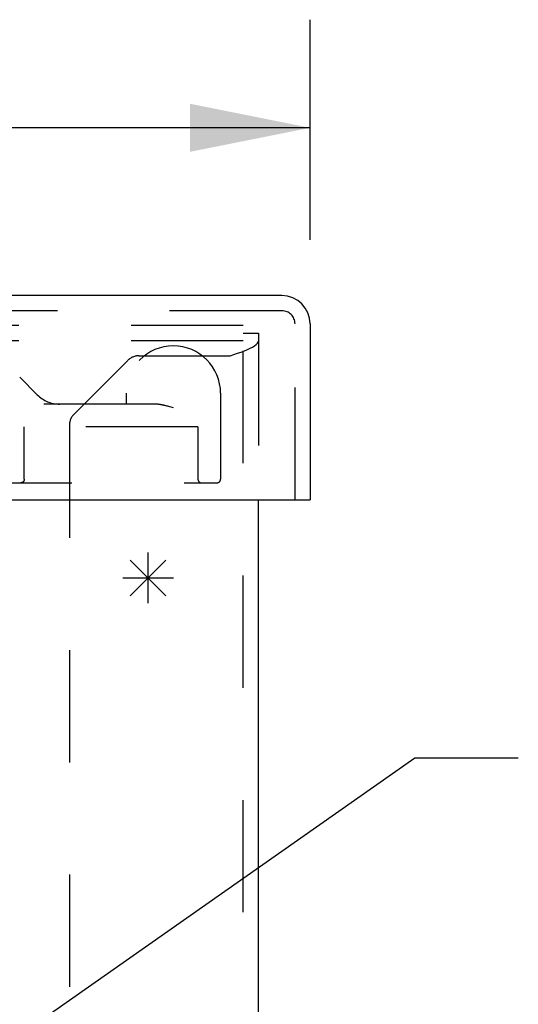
# Model space of a CAD drawing. Header units: inches. Extents: x 0 to 81, y 0 to 52.4.
# Tile 7 of 14: x 35.8 to 37.8, y 6.8 to 10.7. Entities that reach past the tile are written whole.
import ezdxf

# ---------------------------------------------------------------- set-up
doc = ezdxf.new("R2010")
doc.units = ezdxf.units.IN
doc.header["$LTSCALE"] = 4.452381
doc.header["$MEASUREMENT"] = 0
doc.linetypes.add('HIDDEN', pattern=[0.2, 0.1, -0.1])
doc.layers.get('0').update_dxf_attribs({"linetype": 'CONTINUOUS'})
for name, color, linetype in [('DEFAULT_2', 8, 'HIDDEN'), ('DIMENSIONS', 7, 'CONTINUOUS'), ('DOOR_ASSEMBLY', 7, 'CONTINUOUS'), ('SPOTWELDS', 7, 'CONTINUOUS')]:
    doc.layers.add(name, color=color, linetype=linetype)
doc.styles.get("Standard").update_dxf_attribs({"font": 'arial.ttf'})
doc.dimstyles.new('DIMSTYLE_1', dxfattribs={"dimtxt": 0.357143, "dimasz": 0.47619, "dimexe": 0.09, "dimexo": 0.07, "dimgap": 0.0375, "dimtad": 0, "dimtih": 1, "dimtoh": 1, "dimzin": 4, "dimdsep": 46, "dimtxsty": 'Standard', "dimblk": '_FILLED', "dimblk1": '_FILLED', "dimblk2": '_FILLED', "dimcen": 0.09, "dimadec": 3, "dimazin": 1, "dimtfac": 1, "dimtdec": 3, "dimtofl": 0, "dimtmove": 0, "dimatfit": 3, "dimldrblk": '_FILLED', "dimfxl": 0, "dimtolj": 1, "dimtzin": 4, "dimarcsym": 0})
doc.dimstyles.get("Standard").update_dxf_attribs({"dimtxt": 0.404762, "dimasz": 0.47619, "dimexe": 0.09, "dimexo": 0.07, "dimgap": 0.09, "dimtad": 0, "dimtih": 1, "dimtoh": 1, "dimdec": 3, "dimzin": 4, "dimdsep": 46, "dimtxsty": 'Standard', "dimblk": '_FILLED', "dimblk1": '_FILLED', "dimblk2": '_FILLED', "dimcen": 0.09, "dimadec": 3, "dimazin": 1, "dimtp": 0.001, "dimtm": 0.001, "dimtfac": 1, "dimtdec": 3, "dimtofl": 0, "dimtmove": 0, "dimatfit": 3, "dimldrblk": '_FILLED', "dimfxl": 0, "dimtolj": 1, "dimtzin": 4, "dimarcsym": 0})

# ---------------------------------------------------------------- blocks, each defined once
blk = doc.blocks.new('_FILLED')
at = {"color": 0, "linetype": 'ByBlock'}
blk.add_solid([(0, 0), (-1, 0.2), (-1, -0.2)], dxfattribs=at)
blk = doc.blocks.new('*D9')
at = {"layer": 'DIMENSIONS', "color": 2, "linetype": 'Continuous'}
for p, q in [((16.6081, 9.8159), (16.6081, 10.6885)), ((36.9831, 9.8159), (36.9831, 10.6885)), ((16.6081, 10.26), (25.1765, 10.26)), ((36.9831, 10.26), (28.4146, 10.26))]:
    blk.add_line(p, q, dxfattribs=at)
at = {"layer": 'DIMENSIONS', "color": 2, "linetype": 'Continuous', "xscale": 0.4761904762, "yscale": 0.4761904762, "zscale": 0.4761904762, "rotation": 180}
blk.add_blockref('_FILLED', (16.6081, 10.26), dxfattribs=at)
at = {"layer": 'DIMENSIONS', "color": 2, "linetype": 'Continuous', "xscale": 0.4761904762, "yscale": 0.4761904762, "zscale": 0.4761904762}
blk.add_blockref('_FILLED', (36.9831, 10.26), dxfattribs=at)
at = {"layer": 'DIMENSIONS', "color": 2, "linetype": 'Continuous', "insert": (26.7956, 10.4385), "char_height": 0.35714, "width": 2.881041, "attachment_point": 2, "line_spacing_factor": 0.9}
blk.add_mtext('20.38 DOOR', dxfattribs=at)

msp = doc.modelspace()

# ---------------------------------------------------------------- linework, layer by layer
at = {"color": 3, "linetype": 'Continuous'}
msp.add_line((36.7781, 3.5876), (36.7781, 8.7846), dxfattribs=at)
at = {"layer": 'DEFAULT_2', "color": 8, "linetype": 'HIDDEN'}
for p, q in [((36.7181, 9.4756), (16.8381, 9.4756)), ((36.7181, 3.5876), (36.7181, 9.4756)), ((36.7181, 9.4156), (16.8381, 9.4156)), ((36.7181, 9.4456), (36.7781, 9.4456)), ((36.7781, 9.4456), (36.7781, 8.7846)), ((36.2596, 9.3376), (36.0465, 9.1245)), ((36.3041, 9.356), (36.6661, 9.356)), ((36.0281, 9.0799), (36.0281, 4.0386))]:
    msp.add_line(p, q, dxfattribs=at)
for points in [[(36.7089, 9.3709), (36.7221, 9.3759), (36.7342, 9.3808), (36.7452, 9.3858), (36.7549, 9.3908), (36.763, 9.3957), (36.7695, 9.4007), (36.7742, 9.4057), (36.7771, 9.4106), (36.7781, 9.4156)], [(36.6661, 9.356), (36.6807, 9.361), (36.695, 9.366), (36.7089, 9.3709)]]:
    msp.add_lwpolyline(points, dxfattribs=at)
for centre, start, end in [((36.3041, 9.293), 90, 135), ((36.0911, 9.0799), 135, 180)]:
    msp.add_arc(centre, 0.063, start, end, dxfattribs=at)
at = {"layer": 'DOOR_ASSEMBLY', "color": 3, "linetype": 'Continuous'}
for p, q in [((36.8711, 9.5946), (16.7201, 9.5946)), ((36.9831, 9.4826), (36.9831, 8.7846)), ((16.6231, 8.7846), (36.9681, 8.7846))]:
    msp.add_line(p, q, dxfattribs=at)
at = {"layer": 'DOOR_ASSEMBLY', "color": 8, "linetype": 'HIDDEN'}
for p, q in [((36.8711, 9.5346), (16.7201, 9.5346)), ((36.9231, 8.7846), (36.9231, 9.4826)), ((35.831, 9.2711), (35.9009, 9.2012)), ((36.253, 9.2076), (36.253, 9.1646)), ((36.628, 9.2076), (36.628, 8.8671)), ((36.367, 9.1646), (35.9263, 9.1646)), ((36.4141, 9.1568), (36.4102, 9.1578)), ((36.418, 9.1558), (36.4141, 9.1568)), ((36.422, 9.1547), (36.418, 9.1558)), ((36.4261, 9.1536), (36.422, 9.1547)), ((36.4322, 9.1519), (36.4261, 9.1536)), ((36.4405, 9.1496), (36.4322, 9.1519)), ((36.538, 9.0746), (35.8067, 9.0746)), ((35.8492, 8.8671), (35.8492, 9.0746)), ((35.8494, 8.8671), (35.8494, 9.0746)), ((36.538, 9.0746), (36.538, 8.8671)), ((34.7026, 8.8521), (36.613, 8.8521)), ((35.8357, 8.8521), (35.8352, 8.8521))]:
    msp.add_line(p, q, dxfattribs=at)
at = {"layer": 'DOOR_ASSEMBLY', "color": 7, "linetype": 'Continuous'}
msp.add_line((36.9681, 8.7846), (36.9831, 8.7846), dxfattribs=at)
at = {"layer": 'DOOR_ASSEMBLY', "color": 8, "linetype": 'HIDDEN'}
for points in [[(36.4102, 9.1578), (36.4084, 9.1583), (36.4065, 9.1587), (36.4046, 9.1592), (36.4028, 9.1596), (36.401, 9.16), (36.3993, 9.1604), (36.3975, 9.1608), (36.3958, 9.1611), (36.3941, 9.1614), (36.3925, 9.1618), (36.3909, 9.1621), (36.3893, 9.1624), (36.3877, 9.1626), (36.3862, 9.1629), (36.3847, 9.1631), (36.3832, 9.1633), (36.3818, 9.1635), (36.3804, 9.1637), (36.379, 9.1638), (36.3777, 9.164), (36.3764, 9.1641), (36.3751, 9.1642), (36.3739, 9.1643), (36.3726, 9.1644), (36.3715, 9.1645), (36.3703, 9.1645), (36.3692, 9.1646), (36.3681, 9.1646), (36.367, 9.1646)], [(35.8494, 8.8671), (35.8494, 8.8668), (35.8494, 8.8666), (35.8494, 8.8663), (35.8494, 8.8661), (35.8494, 8.8658), (35.8494, 8.8656), (35.8493, 8.8653), (35.8493, 8.865), (35.8493, 8.8648), (35.8492, 8.8645), (35.8492, 8.8643), (35.8491, 8.864), (35.8491, 8.8638), (35.849, 8.8635), (35.849, 8.8633), (35.8489, 8.863), (35.8488, 8.8628), (35.8488, 8.8625), (35.8487, 8.8623), (35.8486, 8.862), (35.8485, 8.8617), (35.8484, 8.8615), (35.8483, 8.8612), (35.8482, 8.861), (35.8481, 8.8607), (35.848, 8.8605), (35.8479, 8.8602), (35.8478, 8.86), (35.8476, 8.8597), (35.8475, 8.8595), (35.8474, 8.8592), (35.8472, 8.859), (35.8471, 8.8588), (35.8469, 8.8585), (35.8468, 8.8583), (35.8466, 8.858), (35.8464, 8.8578), (35.8462, 8.8576), (35.8461, 8.8573), (35.8459, 8.8571), (35.8457, 8.8569), (35.8455, 8.8566), (35.8453, 8.8564), (35.845, 8.8562), (35.8448, 8.856), (35.8446, 8.8557), (35.8444, 8.8555), (35.8441, 8.8553), (35.8439, 8.8551), (35.8436, 8.8549), (35.8434, 8.8547), (35.8431, 8.8545), (35.8428, 8.8544), (35.8426, 8.8542), (35.8423, 8.854), (35.842, 8.8538), (35.8417, 8.8537), (35.8414, 8.8535), (35.8411, 8.8534), (35.8408, 8.8532), (35.8405, 8.8531), (35.8402, 8.853), (35.8398, 8.8529), (35.8395, 8.8527), (35.8392, 8.8526), (35.8388, 8.8525), (35.8385, 8.8525), (35.8382, 8.8524), (35.8378, 8.8523), (35.8375, 8.8523), (35.8371, 8.8522), (35.8368, 8.8522), (35.8364, 8.8521), (35.836, 8.8521), (35.8355, 8.8521)], [(35.8492, 8.8671), (35.8492, 8.8668), (35.8492, 8.8666), (35.8492, 8.8663), (35.8492, 8.8661), (35.8492, 8.8658), (35.8491, 8.8656), (35.8491, 8.8653), (35.8491, 8.865), (35.8491, 8.8648), (35.849, 8.8645), (35.849, 8.8643), (35.8489, 8.864), (35.8489, 8.8638), (35.8488, 8.8635), (35.8488, 8.8633), (35.8487, 8.863), (35.8486, 8.8628), (35.8486, 8.8625), (35.8485, 8.8622), (35.8484, 8.862), (35.8483, 8.8617), (35.8482, 8.8615), (35.8481, 8.8612), (35.848, 8.861), (35.8479, 8.8607), (35.8478, 8.8605), (35.8477, 8.8602), (35.8476, 8.86), (35.8474, 8.8597), (35.8473, 8.8595), (35.8472, 8.8592), (35.847, 8.859), (35.8469, 8.8587), (35.8467, 8.8585), (35.8466, 8.8583), (35.8464, 8.858), (35.8462, 8.8578), (35.846, 8.8575), (35.8459, 8.8573), (35.8457, 8.8571), (35.8455, 8.8568), (35.8453, 8.8566), (35.8451, 8.8564), (35.8449, 8.8562), (35.8446, 8.856), (35.8444, 8.8557), (35.8442, 8.8555), (35.8439, 8.8553), (35.8437, 8.8551), (35.8434, 8.8549), (35.8432, 8.8547), (35.8429, 8.8545), (35.8427, 8.8544), (35.8424, 8.8542), (35.8421, 8.854), (35.8418, 8.8538), (35.8415, 8.8537), (35.8412, 8.8535), (35.8409, 8.8534), (35.8406, 8.8532), (35.8403, 8.8531), (35.84, 8.853), (35.8397, 8.8529), (35.8393, 8.8527), (35.839, 8.8526), (35.8387, 8.8525), (35.8383, 8.8525), (35.838, 8.8524), (35.8377, 8.8523), (35.8373, 8.8523), (35.837, 8.8522), (35.8366, 8.8522), (35.8363, 8.8521), (35.8359, 8.8521)]]:
    msp.add_lwpolyline(points, dxfattribs=at)
at = {"layer": 'DOOR_ASSEMBLY', "color": 3, "linetype": 'Continuous'}
msp.add_arc((36.8711, 9.4826), 0.112, 0, 90, dxfattribs=at)
at = {"layer": 'DOOR_ASSEMBLY', "color": 8, "linetype": 'HIDDEN'}
for centre, radius, start, end in [((36.8711, 9.4826), 0.052, 0, 90), ((36.4405, 9.2076), 0.1875, 0, 180), ((35.9893, 9.2896), 0.125, 225, 270), ((36.553, 8.8671), 0.015, 180, 270), ((36.613, 8.8671), 0.015, 270, 360)]:
    msp.add_arc(centre, radius, start, end, dxfattribs=at)
at = {"layer": 'SPOTWELDS', "color": 40, "linetype": 'Continuous'}
for p, q in [((36.3406, 8.3756), (36.3406, 8.5756)), ((36.2698, 8.4049), (36.4113, 8.5463)), ((36.2698, 8.5463), (36.4113, 8.4049)), ((36.2406, 8.4756), (36.4406, 8.4756))]:
    msp.add_line(p, q, dxfattribs=at)

# ---------------------------------------------------------------- dimensions: what is measured, and where the dimension line sits
at = {"layer": 'DIMENSIONS', "color": 2, "linetype": 'Continuous'}
dim = msp.add_linear_dim(base=(36.9830512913, 10.2599637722), p1=(16.6080512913, 9.7459165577), p2=(36.9830512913, 9.7459165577), text='<> DOOR', dimstyle='DIMSTYLE_1', dxfattribs=at)
dim.commit()
dim.dimension.update_dxf_attribs({"geometry": '*D9', "text_midpoint": (26.7955512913, 10.2599637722), "dimtype": 160})

# ---------------------------------------------------------------- leaders
at = {"layer": 'DIMENSIONS', "color": 2, "linetype": 'Continuous', "annotation_type": 0, "has_hookline": 1, "hookline_direction": 1, "text_width": 10.3216}
msp.add_leader([(35.1249, 6.1685), (37.3988, 7.7624), (37.8088, 7.7624)], dimstyle='Standard', override={"dimtad": 0}, dxfattribs=at)

doc.saveas('drawing.dxf')
